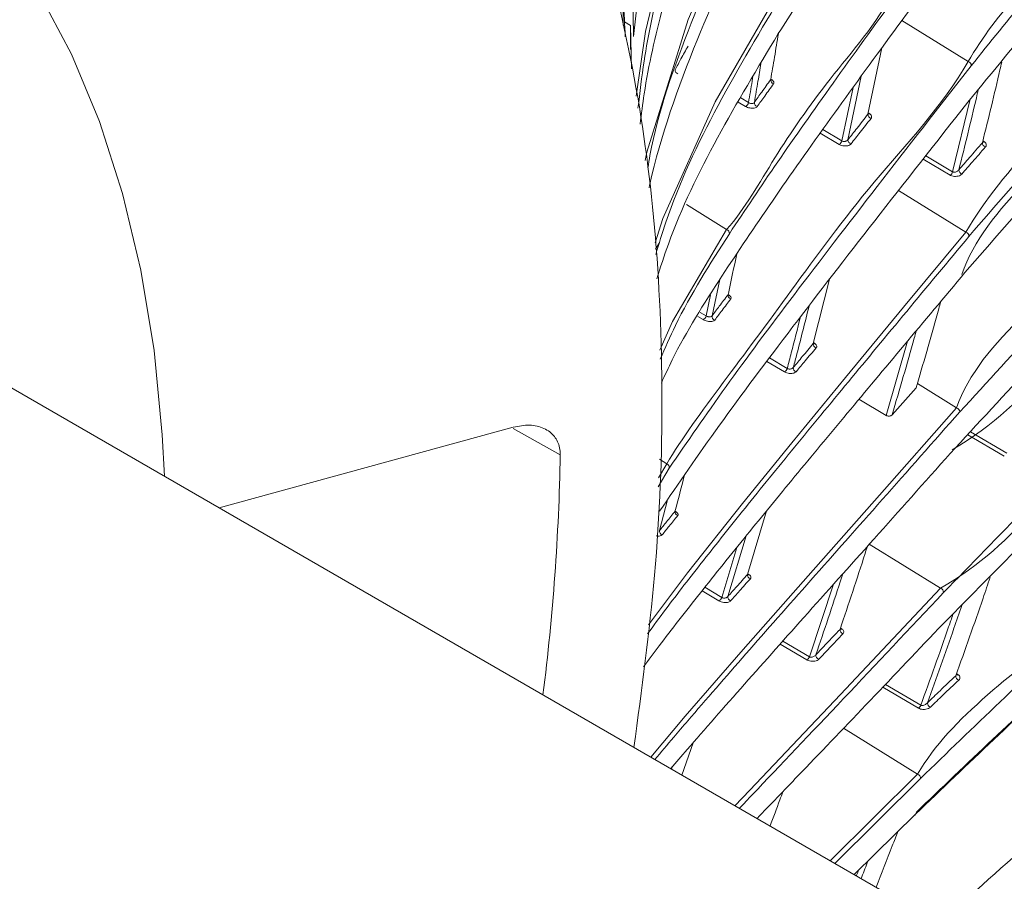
# Model space of a CAD drawing. Header units: millimetres. Extents: x 0 to 1118, y 0 to 864.
# Tile 231 of 256: x 288 to 302, y 651 to 663. Entities that reach past the tile are written whole.
import ezdxf

# ---------------------------------------------------------------- set-up
doc = ezdxf.new("R2010")
doc.units = ezdxf.units.MM

msp = doc.modelspace()

# ---------------------------------------------------------------- linework, layer by layer
at = {"color": 7, "linetype": 'Continuous', "lineweight": 15}
for p, q in [((296.7929, 662.951), (296.7716, 664.8135)), ((296.8941, 662.9446), (296.8145, 662.9953)), ((296.8974, 662.6131), (296.8941, 662.9446)), ((296.8941, 662.9446), (296.9106, 662.3443)), ((300.1769, 661.7185), (300.3678, 662.6341)), ((297.2911, 659.9421), (297.2905, 659.9385)), ((299.4202, 658.551), (299.6468, 659.4403)), ((307.9411, 646.624), (287.9297, 658.1764)), ((300.8424, 657.9392), (300.5097, 657.5651)), ((300.4277, 657.5581), (300.0515, 657.7806)), ((291.2136, 656.2806), (295.2762, 657.3961)), ((297.4313, 656.8298), (297.2783, 656.5708)), ((298.5133, 655.3626), (298.7762, 656.2396)), ((297.6057, 652.5905), (297.7595, 653.0359)), ((300.9039, 652.544), (299.7206, 651.3696)), ((299.9847, 651.2172), (300.834, 652.0505))]:
    msp.add_line(p, q, dxfattribs=at)
at = {"color": 9, "linetype": 'Continuous', "lineweight": 0}
for p, q in [((301.5604, 662.4452), (300.6437, 663.0119)), ((300.0846, 662.244), (299.9005, 661.3664)), ((298.8336, 662.2045), (298.8507, 662.1932)), ((299.8172, 661.351), (299.9721, 662.089)), ((298.4848, 661.8254), (298.3852, 661.8844)), ((298.4192, 661.9428), (298.5257, 661.8796)), ((301.3467, 660.9244), (301.5901, 661.9254)), ((300.1807, 661.7367), (300.2012, 661.723)), ((299.7801, 661.3005), (299.5167, 661.4561)), ((299.5528, 661.5072), (299.8172, 661.351)), ((301.7638, 661.3507), (301.7866, 661.3353)), ((301.3128, 660.877), (300.9378, 661.0978)), ((300.974, 661.1438), (301.3467, 660.9244)), ((301.5292, 660.0889), (300.5978, 660.6646)), ((297.6714, 660.4712), (298.224, 660.1247)), ((297.2407, 659.8558), (297.2905, 659.9385)), ((298.1293, 659.4363), (298.022, 658.9332)), ((297.9411, 658.9332), (298.0029, 659.2226)), ((298.244, 659.2296), (298.2444, 659.2293)), ((298.2458, 659.2283), (298.2598, 659.219)), ((297.8603, 658.9815), (297.9411, 658.9332)), ((297.8994, 658.8815), (297.8268, 658.9249)), ((300.4277, 657.5581), (300.724, 658.5852)), ((299.4236, 658.5642), (299.4428, 658.5513)), ((299.0232, 658.1588), (298.781, 658.3027)), ((298.8176, 658.3518), (299.061, 658.2071)), ((301.4013, 657.6642), (300.8598, 657.9989)), ((295.9251, 657.015), (295.2737, 657.3783)), ((302.0603, 656.9937), (301.5564, 657.2916)), ((301.5946, 657.3316), (302.093, 657.0369)), ((297.2941, 656.9518), (297.3964, 656.8874)), ((297.4061, 656.39), (297.2965, 655.9673)), ((297.514, 656.2334), (297.5266, 656.2251)), ((298.4933, 655.8943), (298.2412, 655.0571)), ((298.1561, 655.044), (298.3638, 655.733)), ((301.1785, 655.17), (300.1941, 655.7784)), ((298.5158, 655.3708), (298.5167, 655.3702)), ((298.5179, 655.3693), (298.534, 655.3585)), ((297.9225, 655.1838), (298.1561, 655.044)), ((299.3672, 654.2245), (299.7016, 655.2273)), ((298.1175, 654.9981), (297.885, 655.1371)), ((299.797, 654.6218), (299.8186, 654.6071)), ((299.3325, 654.1815), (298.9645, 654.4005)), ((299.0015, 654.4421), (299.3672, 654.2245)), ((301.4004, 653.9927), (301.4243, 653.9763)), ((300.4186, 653.8437), (300.9064, 653.5544)), ((300.8746, 653.5139), (300.3825, 653.8058)), ((300.8626, 652.6045), (299.8391, 653.237)), ((297.4766, 652.7086), (297.464, 652.6724)), ((298.6591, 652.0061), (298.652, 651.9865))]:
    msp.add_line(p, q, dxfattribs=at)
at = {"color": 9, "linetype": 'Continuous', "lineweight": 0, "flags": 128}
for points in [[(296.9759, 661.9693), (297.103, 662.8635), (297.4575, 664.3372), (297.9371, 665.7967), (298.9452, 668.1311), (300.2059, 670.422), (300.2059, 670.422), (300.2059, 670.422)], [(297.0997, 661.0774), (297.1194, 661.1934), (297.6915, 663.0269), (298.5551, 664.983), (299.6379, 666.8965), (299.6379, 666.8965), (299.6379, 666.8965)], [(298.2462, 659.2183), (298.2526, 659.2177), (298.2598, 659.219)]]:
    msp.add_lwpolyline(points, dxfattribs=at)
at = {"color": 7, "linetype": 'Continuous', "lineweight": 15, "flags": 128}
for points in [[(284.7613, 666.9142), (285.5544, 666.5404), (286.2982, 666.0794), (286.9894, 665.5332), (287.6249, 664.904), (288.2019, 664.1947), (288.7179, 663.4084), (289.1707, 662.5486), (289.5582, 661.6189), (289.8788, 660.6236), (290.131, 659.5668), (290.3139, 658.4534), (290.4264, 657.288), (290.4551, 656.7185)], [(297.237, 659.9415), (297.3423, 660.2775), (298.0646, 661.8905), (298.974, 663.4624), (298.974, 663.4624), (298.974, 663.4624)], [(297.1458, 654.6672), (297.6851, 655.3816), (298.4453, 656.343), (299.1235, 657.1791), (299.8655, 658.0817), (300.6686, 659.0516), (301.5292, 660.0889), (301.5292, 660.0889), (301.5292, 660.0889)], [(297.3015, 658.4617), (297.4778, 658.8539), (298.224, 660.1247), (298.224, 660.1247), (298.224, 660.1247)], [(297.1758, 652.8387), (297.6516, 653.4026), (298.4537, 654.326), (299.3492, 655.3432), (300.3338, 656.456), (301.4013, 657.6642), (301.4013, 657.6642), (301.4013, 657.6642)], [(297.2835, 656.6964), (297.3964, 656.8874), (297.3964, 656.8874), (297.3964, 656.8874)], [(298.3391, 652.1672), (298.5442, 652.384), (299.7953, 653.7028), (301.1785, 655.17), (301.1785, 655.17), (301.1785, 655.17)], [(299.6564, 651.4067), (300.8626, 652.6045), (300.8626, 652.6045), (300.8626, 652.6045)]]:
    msp.add_lwpolyline(points, dxfattribs=at)
at = {"color": 9, "linetype": 'Continuous', "lineweight": 0}
for centre, radius, start, end in [((301.546, 662.389), 0.0581, 0.12095, 75.59709), ((297.5626, 662.3281), 0.0516, 176.63256, 257.40892), ((298.8856, 662.1922), 0.0536, 175.45881, 255.55227), ((298.8411, 662.2169), 0.0256, 257.25042, 292.00503), ((298.4484, 661.8953), 0.0789, 297.49194, 348.53206), ((298.6596, 661.876), 0.0532, 174.93185, 255.36171), ((300.189, 661.7437), 0.0241, 239.04313, 300.61829), ((300.2332, 661.7162), 0.0564, 177.65634, 255.4437), ((299.7384, 661.3699), 0.081, 300.9907, 346.50017), ((299.9563, 661.3633), 0.0558, 176.88353, 255.37801), ((301.8172, 661.3242), 0.0597, 179.68007, 253.50356), ((301.7725, 661.3562), 0.0252, 239.78327, 303.80301), ((301.2668, 660.9457), 0.0827, 303.79025, 345.01858), ((301.4918, 660.9498), 0.0593, 179.52097, 253.93692), ((298.2101, 660.0749), 0.0517, 352.96275, 74.38216), ((301.5136, 660.0323), 0.0587, 359.24971, 74.62814), ((298.2958, 659.2193), 0.053, 172.63752, 254.45859), ((297.8661, 658.951), 0.0771, 295.57063, 346.65803), ((298.0742, 658.926), 0.0527, 172.14299, 254.23157), ((299.4755, 658.5458), 0.0555, 174.6448, 254.47212), ((299.4316, 658.5749), 0.0262, 253.62569, 295.48551), ((298.9846, 658.2281), 0.0793, 299.12273, 344.64265), ((299.2, 658.2156), 0.055, 173.88575, 254.3909), ((301.3845, 657.6072), 0.0594, 358.5367, 73.55137), ((297.3812, 656.8388), 0.051, 349.80618, 72.6155), ((297.5202, 656.2457), 0.0216, 237.33048, 287.30923), ((297.5638, 656.2269), 0.0525, 169.82855, 253.27531), ((297.3479, 655.9576), 0.0522, 169.34799, 253.03321), ((298.5675, 655.3546), 0.0548, 171.63149, 253.42639), ((298.5243, 655.3822), 0.0255, 256.71538, 292.37839), ((301.1602, 655.1126), 0.0602, 357.98522, 72.38104), ((298.0825, 655.0667), 0.0771, 297.04552, 342.86753), ((298.2949, 655.0486), 0.0543, 170.90214, 253.3215), ((299.8484, 654.5966), 0.0583, 175.29876, 252.54743), ((299.8061, 654.6278), 0.0243, 238.21612, 301.10576), ((299.2918, 654.25), 0.0796, 300.75003, 341.32896), ((299.5143, 654.2456), 0.0576, 174.28999, 252.59689), ((301.4524, 653.9609), 0.0625, 178.36271, 249.68623), ((301.4097, 654.0001), 0.0279, 249.38595, 301.48903), ((300.8297, 653.5819), 0.0815, 303.49469, 340.2983), ((301.0612, 653.5881), 0.062, 178.10949, 250.17401), ((300.8428, 652.5466), 0.0612, 357.59996, 71.08328)]:
    msp.add_arc(centre, radius, start, end, dxfattribs=at)
at = {"color": 7, "linetype": 'Continuous', "lineweight": 15}
for centre, radius, start, end in [((265.1944, 657.5583), 30.7355, 352.78554, 358.98705), ((300.8077, 652.0542), 0.0266, 279.68563, 351.92598)]:
    msp.add_arc(centre, radius, start, end, dxfattribs=at)
at = {"color": 9, "linetype": 'Continuous', "lineweight": 0}
for points, knots in [([(301.5604, 662.4452), (301.5604, 662.4452), (301.947, 663.1148), (303.1701, 664.3509), (304.8198, 666.2304), (306.6977, 668.0368), (308.5664, 669.6664), (310.4365, 671.1205), (312.2657, 672.4118), (313.5994, 673.2134), (314.2658, 673.614)], [0, 0, 0, 0, 0.0000007, 0.157668, 0.31533, 0.4715222, 0.627699, 0.7518002, 0.8759689, 1, 1, 1, 1]), ([(314.3, 673.5535), (314.3, 673.5535), (313.6206, 673.1613), (312.3081, 672.348), (310.4723, 671.0623), (308.6072, 669.6072), (306.7339, 667.9799), (304.8777, 666.1694), (303.1527, 664.308), (302.1203, 663.0287), (301.6041, 662.3891)], [0, 0, 0, 0, 0.0000006, 0.1240072, 0.2481511, 0.3722274, 0.5284147, 0.684617, 0.8423059, 1, 1, 1, 1]), ([(301.5292, 660.0889), (301.5292, 660.0889), (302.0439, 660.9804), (303.8092, 662.5885), (305.9169, 664.7671), (308.0442, 666.5798), (309.9815, 668.0779), (311.8459, 669.3626), (313.1118, 670.1176), (313.6271, 670.425)], [0, 0, 0, 0, 0.00000077, 0.22500088, 0.44997217, 0.59917775, 0.74846201, 0.89759233, 1, 1, 1, 1]), ([(300.2502, 670.3713), (299.8131, 669.6112), (298.9389, 668.0911), (297.9615, 665.8156), (297.3804, 663.9296), (297.094, 662.6086), (297.0246, 662.0194), (296.999, 661.8026)], [0, 0, 0, 0, 0.273494, 0.5469914, 0.7992863, 0.9261427, 1, 1, 1, 1]), ([(313.6613, 670.3645), (313.6613, 670.3645), (313.1379, 670.0624), (311.8874, 669.299), (310.0183, 668.019), (308.08, 666.5212), (305.9743, 664.7045), (303.7514, 662.5542), (302.2987, 660.8724), (301.5723, 660.0315)], [0, 0, 0, 0, 0.00000069, 0.10237147, 0.2514906, 0.40076392, 0.54995882, 0.77496492, 1, 1, 1, 1]), ([(301.4013, 657.6642), (301.4013, 657.6642), (301.7206, 658.5857), (303.8946, 660.114), (305.9356, 662.2516), (308.0905, 663.9703), (309.9704, 665.3565), (311.5797, 666.4096), (312.5692, 666.9911), (312.8463, 667.1539)], [0, 0, 0, 0, 0.0000007, 0.24289, 0.4857398, 0.6374944, 0.789326, 0.9410053, 1, 1, 1, 1]), ([(312.8804, 667.0934), (312.8804, 667.0934), (312.6011, 666.9322), (311.618, 666.3473), (310.008, 665.2966), (308.1221, 663.9118), (306.0085, 662.1855), (303.7271, 660.0978), (302.205, 658.4364), (301.4439, 657.6057)], [0, 0, 0, 0, 0.0000007, 0.0589731, 0.2106357, 0.362451, 0.5141891, 0.757075, 1, 1, 1, 1]), ([(299.68, 666.8439), (299.3026, 666.2097), (298.5478, 664.9413), (297.7387, 663.0356), (297.257, 661.7124), (297.1448, 661.0345), (297.1353, 660.9768)], [0, 0, 0, 0, 0.3331184, 0.6662378, 0.9715738, 1, 1, 1, 1]), ([(301.1785, 655.17), (301.1785, 655.17), (302.2792, 655.8055), (303.3039, 657.5922), (305.6364, 659.3882), (307.4546, 660.8486), (308.8923, 661.8846), (310.3665, 662.8751), (311.3993, 663.4893), (311.9157, 663.7964)], [0, 0, 0, 0, 0.0000008, 0.2529785, 0.5059848, 0.6325401, 0.759089, 0.87955, 1, 1, 1, 1]), ([(311.9498, 663.7359), (311.9498, 663.7359), (311.4262, 663.4336), (310.406, 662.8123), (308.9273, 661.8253), (307.4968, 660.7867), (305.6557, 659.3371), (303.5059, 657.4618), (301.9822, 655.8942), (301.2204, 655.1105)], [0, 0, 0, 0, 0.0000012, 0.1204207, 0.2408512, 0.3673947, 0.4939451, 0.7469754, 1, 1, 1, 1]), ([(297.5112, 662.3312), (297.5384, 662.382), (297.5973, 662.4918), (297.6582, 662.6012), (297.6909, 662.66)], [0, 0, 0, 0, 0.4623416, 1, 1, 1, 1]), ([(297.3964, 656.8874), (297.3964, 656.8874), (297.5992, 657.2386), (298.1582, 657.9853), (299.1151, 659.2738), (300.1897, 660.7606), (301.2093, 661.8371), (301.5604, 662.4452), (301.5604, 662.4452)], [0, 0, 0, 0, 0.0000011, 0.2457199, 0.4914211, 0.7457088, 0.9999987, 1, 1, 1, 1]), ([(301.6041, 662.3891), (301.1601, 661.8208), (300.2722, 660.6843), (299.1503, 659.2241), (298.1781, 657.9211), (297.6808, 657.1943), (297.4313, 656.8298)], [0, 0, 0, 0, 0.2543167, 0.5086132, 0.7535309, 1, 1, 1, 1]), ([(298.6966, 662.4188), (298.6837, 662.3372), (298.6553, 662.1584), (298.6237, 661.9785), (298.6066, 661.8807)], [0, 0, 0, 0, 0.4564142, 1, 1, 1, 1]), ([(298.5257, 661.8796), (298.5432, 661.9784), (298.5638, 662.0946), (298.5823, 662.2101), (298.5851, 662.2275)], [0, 0, 0, 0, 0.84937308, 1, 1, 1, 1]), ([(298.6066, 661.8807), (298.6408, 661.9288), (298.715, 662.033), (298.7912, 662.1392), (298.8322, 662.1964)], [0, 0, 0, 0, 0.4620127, 1, 1, 1, 1]), ([(298.8722, 662.1403), (298.8312, 662.0831), (298.7548, 661.9768), (298.6805, 661.8726), (298.6461, 661.8245)], [0, 0, 0, 0, 0.53798359, 1, 1, 1, 1]), ([(298.8722, 662.1403), (298.8728, 662.1412), (298.8768, 662.1471), (298.8788, 662.1593), (298.8711, 662.1772), (298.8575, 662.1878), (298.8507, 662.1932)], [0, 0, 0, 0, 0.0585366, 0.3729512, 0.6865022, 1, 1, 1, 1]), ([(301.699, 662.0539), (301.6908, 662.0179), (301.6072, 661.6511), (301.5153, 661.2826), (301.4325, 660.9503)], [0, 0, 0, 0, 0.0980148, 1, 1, 1, 1]), ([(298.6066, 661.8807), (298.6043, 661.8781), (298.5997, 661.873), (298.5869, 661.8683), (298.5714, 661.8665), (298.5546, 661.8681), (298.5384, 661.8725), (298.5299, 661.8773), (298.5257, 661.8796)], [0, 0, 0, 0, 0.1691341, 0.3379073, 0.5060255, 0.6736242, 0.8410161, 1, 1, 1, 1]), ([(298.4848, 661.8254), (298.4932, 661.821), (298.5104, 661.8122), (298.5429, 661.8038), (298.5765, 661.8004), (298.6074, 661.8031), (298.6327, 661.811), (298.6416, 661.82), (298.6461, 661.8245)], [0, 0, 0, 0, 0.1588878, 0.3265151, 0.4944282, 0.6627514, 0.8313913, 1, 1, 1, 1]), ([(299.9005, 661.3664), (299.9421, 661.4195), (300.0334, 661.5358), (300.1264, 661.6542), (300.1769, 661.7185)], [0, 0, 0, 0, 0.4563254, 1, 1, 1, 1]), ([(300.2191, 661.6617), (300.2207, 661.6641), (300.2264, 661.6722), (300.2286, 661.6875), (300.2213, 661.7067), (300.2079, 661.7175), (300.2012, 661.723)], [0, 0, 0, 0, 0.12591155, 0.42032266, 0.71009216, 1, 1, 1, 1]), ([(300.2191, 661.6617), (300.1684, 661.5973), (300.0752, 661.4788), (299.9839, 661.3624), (299.9422, 661.3093)], [0, 0, 0, 0, 0.5436738, 1, 1, 1, 1]), ([(299.7801, 661.3005), (299.786, 661.2974), (299.8005, 661.2898), (299.8297, 661.2821), (299.8644, 661.2793), (299.8975, 661.2834), (299.9257, 661.2934), (299.9367, 661.304), (299.9422, 661.3093)], [0, 0, 0, 0, 0.1170487, 0.2885866, 0.463738, 0.6419247, 0.8209758, 1, 1, 1, 1]), ([(299.9005, 661.3664), (299.8975, 661.3627), (299.8916, 661.3553), (299.877, 661.3472), (299.8599, 661.3426), (299.8422, 661.3422), (299.8273, 661.3454), (299.8201, 661.3494), (299.8172, 661.351)], [0, 0, 0, 0, 0.1839019, 0.3668806, 0.5462121, 0.7192384, 0.8863182, 1, 1, 1, 1]), ([(301.4325, 660.9503), (301.4812, 661.0068), (301.5888, 661.1317), (301.6978, 661.2563), (301.7575, 661.3245)], [0, 0, 0, 0, 0.4521998, 1, 1, 1, 1]), ([(301.8003, 661.267), (301.8033, 661.2711), (301.8109, 661.2813), (301.8133, 661.2992), (301.8063, 661.319), (301.7931, 661.3298), (301.7866, 661.3353)], [0, 0, 0, 0, 0.1906747, 0.4653264, 0.7325347, 1, 1, 1, 1]), ([(301.8003, 661.267), (301.7406, 661.1987), (301.6316, 661.0742), (301.524, 660.9493), (301.4754, 660.8928)], [0, 0, 0, 0, 0.5478008, 1, 1, 1, 1]), ([(301.3128, 660.877), (301.316, 660.8752), (301.3276, 660.8689), (301.3528, 660.8613), (301.3884, 660.8583), (301.4241, 660.863), (301.4556, 660.8746), (301.4688, 660.8867), (301.4754, 660.8928)], [0, 0, 0, 0, 0.0665366, 0.2406552, 0.4239129, 0.6146981, 0.8073495, 1, 1, 1, 1]), ([(301.4325, 660.9503), (301.4288, 660.9455), (301.4214, 660.9361), (301.4046, 660.9253), (301.3859, 660.9187), (301.3672, 660.9173), (301.3541, 660.9202), (301.3483, 660.9235), (301.3467, 660.9244)], [0, 0, 0, 0, 0.2029628, 0.4042603, 0.5974445, 0.7751061, 0.9381798, 1, 1, 1, 1]), ([(300.8626, 652.6045), (300.8626, 652.6045), (301.313, 653.3845), (303.1798, 654.6899), (305.4452, 656.7649), (307.6518, 658.346), (309.4526, 659.534), (310.3676, 660.0757), (310.825, 660.3465)], [0, 0, 0, 0, 0.000001, 0.2550831, 0.5101914, 0.7653421, 0.8826747, 1, 1, 1, 1]), ([(310.8592, 660.286), (310.8592, 660.286), (310.3964, 660.0188), (309.4915, 659.4715), (307.6832, 658.2876), (305.5201, 656.6946), (303.0902, 654.6637), (301.6326, 653.2506), (300.9039, 652.544)], [0, 0, 0, 0, 0.0000009, 0.1172982, 0.2346026, 0.4897414, 0.7448714, 1, 1, 1, 1]), ([(298.022, 658.9332), (298.0554, 658.9777), (298.1281, 659.0742), (298.2029, 659.1729), (298.2432, 659.2261)], [0, 0, 0, 0, 0.46030355, 1, 1, 1, 1]), ([(298.2816, 659.1683), (298.2412, 659.115), (298.1662, 659.0163), (298.0934, 658.9198), (298.0599, 658.8753)], [0, 0, 0, 0, 0.5396984, 1, 1, 1, 1]), ([(298.2816, 659.1683), (298.2822, 659.1691), (298.286, 659.1745), (298.288, 659.186), (298.2802, 659.2032), (298.2666, 659.2138), (298.2598, 659.219)], [0, 0, 0, 0, 0.056754, 0.3720992, 0.6860796, 1, 1, 1, 1]), ([(299.3638, 659.074), (299.308, 658.8529), (299.2364, 658.5689), (299.1618, 658.2844), (299.1453, 658.2214)], [0, 0, 0, 0, 0.7785654, 1, 1, 1, 1]), ([(297.8994, 658.8815), (297.9078, 658.8771), (297.925, 658.8681), (297.9573, 658.8591), (297.9908, 658.8548), (298.0215, 658.8562), (298.0467, 658.8629), (298.0555, 658.8712), (298.0599, 658.8753)], [0, 0, 0, 0, 0.1589468, 0.3260817, 0.4938273, 0.6622657, 0.8311505, 1, 1, 1, 1]), ([(298.022, 658.9332), (298.0197, 658.9307), (298.0151, 658.9257), (298.0023, 658.9212), (297.9868, 658.9197), (297.97, 658.9214), (297.9538, 658.926), (297.9453, 658.9309), (297.9411, 658.9332)], [0, 0, 0, 0, 0.16993371, 0.33932517, 0.50769191, 0.67485759, 0.84138989, 1, 1, 1, 1]), ([(299.061, 658.2071), (299.0798, 658.2783), (299.1422, 658.5158), (299.202, 658.7528), (299.2439, 658.9188)], [0, 0, 0, 0, 0.29999165, 1, 1, 1, 1]), ([(300.8434, 658.7277), (300.8339, 658.693), (300.7282, 658.3061), (300.6138, 657.9182), (300.5097, 657.5651)], [0, 0, 0, 0, 0.0897974, 1, 1, 1, 1]), ([(299.1453, 658.2214), (299.1865, 658.2709), (299.2772, 658.3796), (299.3697, 658.4905), (299.4202, 658.551)], [0, 0, 0, 0, 0.4545965, 1, 1, 1, 1]), ([(299.4606, 658.4923), (299.41, 658.4318), (299.3173, 658.3209), (299.2265, 658.2121), (299.1852, 658.1626)], [0, 0, 0, 0, 0.5454088, 1, 1, 1, 1]), ([(299.4606, 658.4923), (299.4623, 658.4946), (299.4678, 658.5022), (299.4701, 658.5167), (299.4628, 658.5352), (299.4495, 658.5459), (299.4428, 658.5513)], [0, 0, 0, 0, 0.1264289, 0.4211549, 0.7105478, 1, 1, 1, 1]), ([(299.0232, 658.1588), (299.029, 658.1557), (299.0434, 658.148), (299.0725, 658.1398), (299.1072, 658.1361), (299.1404, 658.139), (299.1688, 658.1478), (299.1797, 658.1577), (299.1852, 658.1626)], [0, 0, 0, 0, 0.11516139, 0.28609408, 0.46139917, 0.64031353, 0.82016044, 1, 1, 1, 1]), ([(299.1453, 658.2214), (299.1422, 658.2178), (299.1362, 658.2105), (299.1212, 658.2027), (299.1039, 658.1983), (299.086, 658.1981), (299.0711, 658.2015), (299.0639, 658.2055), (299.061, 658.2071)], [0, 0, 0, 0, 0.1855379, 0.3700986, 0.5505561, 0.7233444, 0.8888969, 1, 1, 1, 1]), ([(297.2965, 655.9673), (297.329, 656.0079), (297.3997, 656.0964), (297.4726, 656.1871), (297.5121, 656.2361)], [0, 0, 0, 0, 0.45858932, 1, 1, 1, 1]), ([(297.5487, 656.1765), (297.5091, 656.1275), (297.436, 656.0368), (297.3651, 655.9483), (297.3326, 655.9077)], [0, 0, 0, 0, 0.54140923, 1, 1, 1, 1]), ([(297.5487, 656.1765), (297.5492, 656.1773), (297.5529, 656.1822), (297.5548, 656.193), (297.547, 656.2094), (297.5334, 656.2198), (297.5266, 656.2251)], [0, 0, 0, 0, 0.0546633, 0.371052, 0.6855737, 1, 1, 1, 1]), ([(297.2502, 655.8939), (297.2548, 655.8931), (297.2704, 655.8903), (297.2947, 655.8913), (297.3197, 655.8964), (297.3283, 655.9039), (297.3326, 655.9077)], [0, 0, 0, 0, 0.1200193, 0.4127814, 0.7064067, 1, 1, 1, 1]), ([(298.2412, 655.0571), (298.2818, 655.1028), (298.3715, 655.2035), (298.4632, 655.3063), (298.5133, 655.3626)], [0, 0, 0, 0, 0.45292952, 1, 1, 1, 1]), ([(298.5519, 655.3022), (298.5535, 655.3043), (298.559, 655.3113), (298.5612, 655.3249), (298.5539, 655.3427), (298.5406, 655.3533), (298.534, 655.3585)], [0, 0, 0, 0, 0.126417, 0.4216754, 0.7107982, 1, 1, 1, 1]), ([(299.8276, 655.3683), (299.8163, 655.3327), (299.6978, 654.9605), (299.5713, 654.5881), (299.457, 654.2513)], [0, 0, 0, 0, 0.0956572, 1, 1, 1, 1]), ([(298.5519, 655.3022), (298.5016, 655.2459), (298.4098, 655.1429), (298.32, 655.0422), (298.2793, 654.9965)], [0, 0, 0, 0, 0.54707194, 1, 1, 1, 1]), ([(298.2412, 655.0571), (298.2381, 655.0536), (298.2319, 655.0465), (298.2167, 655.0389), (298.1992, 655.0348), (298.1811, 655.0349), (298.1661, 655.0384), (298.159, 655.0424), (298.1561, 655.044)], [0, 0, 0, 0, 0.1870139, 0.3730953, 0.5545761, 0.7272031, 0.8912324, 1, 1, 1, 1]), ([(298.1175, 654.9981), (298.1233, 654.995), (298.1376, 654.9873), (298.1666, 654.9784), (298.2014, 654.9738), (298.2346, 654.9754), (298.263, 654.9829), (298.2738, 654.992), (298.2793, 654.9965)], [0, 0, 0, 0, 0.11355167, 0.2838408, 0.45927006, 0.638888, 0.81946049, 1, 1, 1, 1]), ([(301.4714, 654.9304), (301.4359, 654.8262), (301.2838, 654.3794), (301.1228, 653.9327), (300.9992, 653.5902)], [0, 0, 0, 0, 0.233132, 1, 1, 1, 1]), ([(300.9064, 653.5544), (301.0368, 653.9152), (301.1884, 654.3341), (301.3313, 654.7531), (301.3511, 654.8112)], [0, 0, 0, 0, 0.8611614, 1, 1, 1, 1]), ([(299.457, 654.2513), (299.5062, 654.3029), (299.6163, 654.4185), (299.7283, 654.5362), (299.7903, 654.6014)], [0, 0, 0, 0, 0.4468097, 1, 1, 1, 1]), ([(299.8309, 654.541), (299.7688, 654.4758), (299.6566, 654.3579), (299.5464, 654.2423), (299.4971, 654.1906)], [0, 0, 0, 0, 0.55319606, 1, 1, 1, 1]), ([(299.8309, 654.541), (299.8343, 654.5452), (299.8421, 654.555), (299.8445, 654.5723), (299.8378, 654.5912), (299.825, 654.6018), (299.8186, 654.6071)], [0, 0, 0, 0, 0.2061838, 0.477987, 0.7388037, 1, 1, 1, 1]), ([(299.457, 654.2513), (299.4529, 654.2464), (299.4446, 654.2366), (299.4265, 654.2255), (299.4065, 654.2188), (299.3881, 654.2175), (299.3768, 654.22), (299.3706, 654.2225), (299.3685, 654.2237), (299.3672, 654.2245)], [0, 0, 0, 0, 0.21057178, 0.4192257, 0.61723247, 0.79367521, 0.92113599, 0.95052024, 1, 1, 1, 1]), ([(299.3325, 654.1815), (299.3351, 654.1801), (299.3461, 654.1739), (299.3706, 654.1656), (299.4069, 654.161), (299.4437, 654.1639), (299.4765, 654.1738), (299.4902, 654.185), (299.4971, 654.1906)], [0, 0, 0, 0, 0.0547328, 0.2258236, 0.4099879, 0.6049798, 0.8025062, 1, 1, 1, 1]), ([(300.9992, 653.5902), (301.0568, 653.6455), (301.1862, 653.7699), (301.3171, 653.8938), (301.3899, 653.9627)], [0, 0, 0, 0, 0.4442274, 1, 1, 1, 1]), ([(301.4307, 653.9023), (301.4365, 653.9092), (301.4469, 653.9215), (301.4492, 653.9418), (301.443, 653.9605), (301.4305, 653.971), (301.4243, 653.9763)], [0, 0, 0, 0, 0.2963558, 0.5257574, 0.7626192, 1, 1, 1, 1]), ([(301.4307, 653.9023), (301.3579, 653.8334), (301.2271, 653.7095), (301.0977, 653.5851), (301.0402, 653.5298)], [0, 0, 0, 0, 0.5557693, 1, 1, 1, 1]), ([(300.9992, 653.5902), (300.994, 653.5841), (300.9837, 653.572), (300.9626, 653.5583), (300.9423, 653.5507), (300.9279, 653.5492), (300.9177, 653.5499), (300.9112, 653.5517), (300.9073, 653.5539), (300.9064, 653.5544)], [0, 0, 0, 0, 0.2366008, 0.4692238, 0.6814645, 0.8075808, 0.8576832, 0.9673273, 1, 1, 1, 1]), ([(300.8746, 653.5139), (300.883, 653.5099), (300.9011, 653.5011), (300.9381, 653.4959), (300.9778, 653.4989), (301.0151, 653.5103), (301.0318, 653.5233), (301.0402, 653.5298)], [0, 0, 0, 0, 0.1637781, 0.3542274, 0.5651751, 0.7826457, 1, 1, 1, 1]), ([(300.1778, 651.4066), (300.1496, 651.3326), (300.1185, 651.2505), (300.0858, 651.1686), (300.0827, 651.1606)], [0, 0, 0, 0, 0.9028805, 1, 1, 1, 1]), ([(300.017, 651.1985), (300.0181, 651.2013), (300.0289, 651.2283), (300.0392, 651.2554), (300.0484, 651.2798)], [0, 0, 0, 0, 0.1027906, 1, 1, 1, 1])]:
    msp.add_open_spline(points, degree=3, knots=knots, dxfattribs=at)
at = {"color": 7, "linetype": 'Continuous', "lineweight": 15}
for points, knots in [([(276.3785, 670.2071), (277.0293, 670.5554), (278.3595, 671.2672), (280.3483, 672.0483), (282.3264, 672.6143), (284.261, 672.9282), (286.1326, 672.9867), (287.921, 672.7812), (289.5958, 672.3137), (291.1408, 671.5886), (292.5411, 670.6129), (293.7832, 669.396), (294.8551, 667.9496), (295.7466, 666.2876), (296.4491, 664.4261), (296.9555, 662.3828), (297.2624, 660.178), (297.3611, 657.8309), (297.2743, 655.4279), (297.0509, 653.7717), (296.9432, 652.973)], [0, 0, 0, 0, 0.05267363, 0.10764442, 0.1626152, 0.21758599, 0.27374765, 0.32990931, 0.38607097, 0.44223263, 0.4983943, 0.55455594, 0.6107176, 0.66687924, 0.7230409, 0.77920257, 0.83536422, 0.89152588, 0.94768754, 1, 1, 1, 1]), ([(301.5546, 661.8836), (302.2508, 662.7311), (303.6454, 664.429), (305.6583, 666.4716), (307.395, 668.0608), (308.7721, 669.2253), (310.2313, 670.3592), (311.9951, 671.6244), (313.37, 672.459), (314.1815, 672.9515)], [0, 0, 0, 0, 0.2112228, 0.4231847, 0.5288153, 0.6344421, 0.7407064, 0.8469626, 1, 1, 1, 1]), ([(296.9385, 662.7929), (296.9851, 663.227), (297.0785, 664.0962), (297.432, 665.8287), (298.0571, 667.9077), (299.0376, 670.3193), (299.8456, 671.8531), (300.2502, 672.6212)], [0, 0, 0, 0, 0.1303419, 0.2609552, 0.5217961, 0.7605234, 1, 1, 1, 1]), ([(297.0295, 661.5832), (297.0467, 661.7219), (297.114, 662.2643), (297.4238, 663.6028), (298.0404, 665.5178), (299.023, 667.7283), (299.8305, 669.1272), (300.2348, 669.8278)], [0, 0, 0, 0, 0.0490803, 0.1918987, 0.4771147, 0.7381476, 1, 1, 1, 1]), ([(313.4801, 669.7249), (313.0006, 669.4397), (311.963, 668.8224), (310.4709, 667.8177), (308.9778, 666.725), (307.5678, 665.5933), (305.7413, 664.0435), (303.866, 661.9877), (301.7924, 660.4294), (301.4725, 659.5062), (301.4725, 659.5062)], [0, 0, 0, 0, 0.096139, 0.2080399, 0.3199503, 0.4326634, 0.5453813, 0.7722566, 0.9999994, 1, 1, 1, 1]), ([(301.5156, 659.5303), (302.2458, 660.3682), (303.7088, 662.047), (305.7999, 664.056), (307.5935, 665.6088), (309.0041, 666.7366), (310.4969, 667.8322), (311.9949, 668.8415), (313.0353, 669.4609), (313.5142, 669.7461)], [0, 0, 0, 0, 0.22694093, 0.45468847, 0.56663217, 0.67857185, 0.79123839, 0.90389545, 1, 1, 1, 1]), ([(298.938, 662.833), (299.113, 663.1029), (299.4629, 663.6428), (300.2344, 664.7911), (300.8996, 665.7508), (301.3398, 666.3858)], [0, 0, 0, 0, 0.2527984, 0.5056044, 1, 1, 1, 1]), ([(312.6695, 666.4367), (312.4354, 666.2994), (311.6725, 665.8521), (310.4377, 665.0631), (308.9927, 664.0551), (307.6098, 663.0144), (305.8218, 661.5219), (303.4603, 659.6519), (302.4921, 657.7508), (301.3387, 657.085), (301.3387, 657.085)], [0, 0, 0, 0, 0.0504647, 0.1643919, 0.2783285, 0.3930558, 0.5077878, 0.7534043, 0.9999992, 1, 1, 1, 1]), ([(301.3812, 657.1079), (302.1468, 657.9353), (303.6809, 659.593), (305.8788, 661.5877), (307.787, 663.1438), (309.3256, 664.2923), (310.9486, 665.4072), (312.1187, 666.1076), (312.7037, 666.4578)], [0, 0, 0, 0, 0.2456966, 0.4922898, 0.6187132, 0.7451292, 0.8725727, 1, 1, 1, 1]), ([(297.1518, 660.7017), (297.1553, 660.718), (297.3053, 661.4083), (297.7704, 662.6914), (298.5945, 664.5383), (299.2873, 665.7011), (299.6341, 666.2833)], [0, 0, 0, 0, 0.0084627, 0.3587717, 0.6789455, 1, 1, 1, 1]), ([(298.224, 660.1247), (298.224, 660.1247), (298.4831, 660.4239), (298.8594, 661.1039), (299.6183, 662.2061), (300.6383, 663.3507), (300.8862, 664.3834), (301.4934, 664.7339), (301.4934, 664.7339)], [0, 0, 0, 0, 0.0000017, 0.2472038, 0.4943983, 0.7472, 0.9999985, 1, 1, 1, 1]), ([(301.5376, 664.6791), (301.2092, 664.2323), (300.5524, 663.3388), (299.6881, 662.1424), (298.9095, 661.0401), (298.4777, 660.3928), (298.2614, 660.0686)], [0, 0, 0, 0, 0.2528206, 0.5056294, 0.7523332, 1, 1, 1, 1]), ([(296.8212, 664.2399), (296.8079, 663.9188), (296.7878, 663.4337), (296.8147, 662.9516), (296.8237, 662.7886)], [0, 0, 0, 0, 0.6619676, 1, 1, 1, 1]), ([(298.1562, 659.4817), (298.3817, 659.8202), (298.8327, 660.4973), (299.6368, 661.6314), (300.5154, 662.8415), (301.1691, 663.7256), (301.4967, 664.1686)], [0, 0, 0, 0, 0.2539409, 0.5078958, 0.7534218, 1, 1, 1, 1]), ([(299.0138, 663.408), (298.701, 662.8868), (298.0754, 661.8443), (297.4997, 660.6296), (297.2887, 659.9299), (297.244, 659.7816)], [0, 0, 0, 0, 0.4407469, 0.8814896, 1, 1, 1, 1]), ([(296.924, 663.3172), (296.9269, 663.2303), (296.9327, 663.0563), (296.9365, 662.8808), (296.9385, 662.7929)], [0, 0, 0, 0, 0.4989392, 1, 1, 1, 1]), ([(301.1533, 654.6153), (301.9069, 655.3828), (303.4143, 656.9179), (305.5345, 658.755), (307.3469, 660.1761), (308.758, 661.196), (310.2126, 662.1714), (311.2319, 662.7785), (311.7415, 663.0821)], [0, 0, 0, 0, 0.2526178, 0.5052404, 0.6315846, 0.7579226, 0.8789667, 1, 1, 1, 1]), ([(297.2587, 659.4435), (297.3099, 659.6047), (297.5206, 660.2686), (298.0769, 661.4016), (298.6507, 662.3555), (298.938, 662.833)], [0, 0, 0, 0, 0.13797626, 0.56847627, 1, 1, 1, 1]), ([(298.8322, 662.1964), (298.8504, 662.3003), (298.8876, 662.5133), (298.9211, 662.725), (298.9383, 662.8335)], [0, 0, 0, 0, 0.4878735, 1, 1, 1, 1]), ([(301.7575, 661.3245), (301.8406, 661.6606), (301.9323, 662.0321), (302.0159, 662.4019), (302.0239, 662.4371)], [0, 0, 0, 0, 0.9047678, 1, 1, 1, 1]), ([(298.834, 662.2028), (298.8339, 662.2012), (298.8338, 662.1989), (298.8325, 662.1969), (298.8322, 662.1964)], [0, 0, 0, 0, 0.7327332, 1, 1, 1, 1]), ([(298.8363, 662.1894), (298.8363, 662.1893), (298.8363, 662.1892), (298.8335, 662.1958), (298.8349, 662.2008), (298.8355, 662.2025)], [0, 0, 0, 0, 0.25169073, 0.73153456, 1, 1, 1, 1]), ([(297.2974, 656.2339), (297.5604, 656.6188), (298.0864, 657.3886), (299.0999, 658.7386), (300.2413, 660.2147), (301.1158, 661.326), (301.5546, 661.8836)], [0, 0, 0, 0, 0.2554198, 0.5108642, 0.7545594, 1, 1, 1, 1]), ([(300.1804, 661.7285), (300.1803, 661.7268), (300.1799, 661.7234), (300.1779, 661.7202), (300.1769, 661.7185)], [0, 0, 0, 0, 0.4844505, 1, 1, 1, 1]), ([(300.1821, 661.7185), (300.182, 661.7186), (300.1817, 661.7188), (300.1802, 661.7261), (300.1811, 661.7281), (300.1812, 661.7283)], [0, 0, 0, 0, 0.3190507, 0.9127792, 1, 1, 1, 1]), ([(301.7632, 661.3384), (301.763, 661.3369), (301.7624, 661.3321), (301.7595, 661.3276), (301.7575, 661.3245)], [0, 0, 0, 0, 0.3149803, 1, 1, 1, 1]), ([(301.7647, 661.3302), (301.7644, 661.3307), (301.7637, 661.3318), (301.764, 661.3358), (301.7642, 661.3382)], [0, 0, 0, 0, 0.40486191, 1, 1, 1, 1]), ([(298.2614, 660.0686), (297.9934, 659.6501), (297.6303, 659.0833), (297.3742, 658.4901), (297.3071, 658.3348)], [0, 0, 0, 0, 0.7382078, 1, 1, 1, 1]), ([(301.5723, 660.0315), (301.2814, 659.6813), (300.6987, 658.9799), (299.897, 658.0135), (299.152, 657.1091), (298.4846, 656.2887), (297.8951, 655.5477), (297.4451, 654.969), (297.2136, 654.6535), (297.1307, 654.5405)], [0, 0, 0, 0, 0.1557848, 0.3120572, 0.4678342, 0.6240619, 0.7710205, 0.9179815, 1, 1, 1, 1]), ([(298.2432, 659.2261), (298.2446, 659.2322), (298.2862, 659.4203), (298.3254, 659.6077), (298.3633, 659.789)], [0, 0, 0, 0, 0.0325451, 1, 1, 1, 1]), ([(297.0763, 654.0858), (297.1463, 654.1807), (297.3789, 654.4962), (297.8523, 655.0991), (298.4781, 655.8787), (299.1585, 656.7076), (299.8841, 657.5813), (300.6651, 658.5151), (301.2321, 659.1919), (301.5156, 659.5303)], [0, 0, 0, 0, 0.06928245, 0.23034661, 0.39184112, 0.54306565, 0.69428746, 0.84714491, 1, 1, 1, 1]), ([(300.834, 652.0505), (301.5516, 652.7388), (302.9867, 654.1153), (305.3765, 656.0922), (307.8827, 657.9489), (309.7289, 659.0723), (310.6171, 659.6127)], [0, 0, 0, 0, 0.2546464, 0.509293, 0.7639464, 1, 1, 1, 1]), ([(310.5829, 659.5916), (309.6939, 659.0512), (307.846, 657.928), (305.338, 656.0712), (302.9637, 654.109), (301.5433, 652.7476), (300.841, 652.0745)], [0, 0, 0, 0, 0.2374351, 0.4935312, 0.7495871, 1, 1, 1, 1]), ([(297.3216, 658.0027), (297.3705, 658.1105), (297.5997, 658.6157), (297.9112, 659.1005), (298.1562, 659.4817)], [0, 0, 0, 0, 0.2134131, 1, 1, 1, 1]), ([(298.245, 659.2319), (298.2449, 659.2305), (298.2447, 659.2284), (298.2436, 659.2266), (298.2432, 659.2261)], [0, 0, 0, 0, 0.71806626, 1, 1, 1, 1]), ([(298.2472, 659.2155), (298.2473, 659.2155), (298.2474, 659.2153), (298.2442, 659.2223), (298.2456, 659.2287), (298.2463, 659.2317)], [0, 0, 0, 0, 0.21869603, 0.64150159, 1, 1, 1, 1]), ([(300.8424, 657.9392), (300.8468, 657.9543), (300.9535, 658.3188), (301.0693, 658.7166), (301.1726, 659.0982), (301.1816, 659.1314)], [0, 0, 0, 0, 0.0380782, 0.9162073, 1, 1, 1, 1]), ([(299.4237, 658.5598), (299.4235, 658.5585), (299.4231, 658.5554), (299.4213, 658.5526), (299.4202, 658.551)], [0, 0, 0, 0, 0.4238008, 1, 1, 1, 1]), ([(299.4254, 658.5475), (299.4253, 658.5475), (299.4251, 658.5476), (299.4229, 658.5553), (299.4245, 658.5585), (299.4249, 658.5595)], [0, 0, 0, 0, 0.2753227, 0.7716108, 1, 1, 1, 1]), ([(301.4439, 657.6057), (301.0817, 657.1959), (300.3574, 656.3763), (299.3748, 655.2685), (298.4744, 654.2484), (297.8714, 653.5553), (297.459, 653.0763), (297.3171, 652.9065), (297.233, 652.8057)], [0, 0, 0, 0, 0.215295, 0.4305969, 0.6458321, 0.8610756, 0.9175749, 1, 1, 1, 1]), ([(300.5097, 657.5651), (300.5063, 657.5621), (300.4995, 657.5561), (300.4833, 657.5505), (300.465, 657.5484), (300.447, 657.5502), (300.4347, 657.5542), (300.4291, 657.5573), (300.4277, 657.5581)], [0, 0, 0, 0, 0.19620366, 0.39243265, 0.58633667, 0.7703116, 0.94249751, 1, 1, 1, 1]), ([(295.2762, 657.3961), (295.3523, 657.4104), (295.5045, 657.439), (295.7062, 657.3905), (295.852, 657.2795), (295.9189, 657.1422), (295.9235, 657.0477), (295.9251, 657.015)], [0, 0, 0, 0, 0.2291042, 0.4584438, 0.6803648, 0.8891578, 1, 1, 1, 1]), ([(297.4516, 652.6795), (297.5259, 652.7663), (297.8307, 653.1223), (298.4602, 653.8344), (299.3399, 654.8238), (300.3096, 655.907), (301.024, 656.7076), (301.3812, 657.1079)], [0, 0, 0, 0, 0.0740757, 0.3037309, 0.5333788, 0.7666928, 1, 1, 1, 1]), ([(297.5121, 656.2361), (297.5128, 656.2389), (297.5563, 656.4016), (297.5977, 656.564), (297.6385, 656.7237)], [0, 0, 0, 0, 0.0168425, 1, 1, 1, 1]), ([(301.1641, 650.5363), (301.6147, 650.9463), (302.7336, 651.9645), (304.6932, 653.524), (307.025, 655.2194), (308.7507, 656.2638), (309.6153, 656.787)], [0, 0, 0, 0, 0.1833175, 0.4552417, 0.7270912, 1, 1, 1, 1]), ([(297.5137, 656.2412), (297.5136, 656.2399), (297.5134, 656.2381), (297.5124, 656.2366), (297.5121, 656.2361)], [0, 0, 0, 0, 0.6951481, 1, 1, 1, 1]), ([(297.516, 656.2216), (297.5161, 656.2215), (297.5163, 656.2212), (297.5134, 656.2273), (297.5124, 656.2368), (297.5144, 656.2405), (297.5146, 656.2408)], [0, 0, 0, 0, 0.1553708, 0.52205044, 0.95426391, 1, 1, 1, 1]), ([(299.7903, 654.6014), (299.9081, 654.951), (300.0371, 655.3338), (300.1578, 655.7163), (300.1682, 655.7494)], [0, 0, 0, 0, 0.913451, 1, 1, 1, 1]), ([(298.5168, 655.3709), (298.5167, 655.3697), (298.5162, 655.3668), (298.5144, 655.3642), (298.5133, 655.3626)], [0, 0, 0, 0, 0.4079911, 1, 1, 1, 1]), ([(298.5184, 655.3553), (298.5184, 655.3553), (298.5183, 655.3554), (298.5154, 655.3631), (298.5174, 655.3683), (298.5182, 655.3706)], [0, 0, 0, 0, 0.2395938, 0.6677345, 1, 1, 1, 1]), ([(301.3899, 653.9627), (301.5174, 654.3197), (301.6787, 654.7715), (301.8309, 655.2233), (301.8629, 655.3181)], [0, 0, 0, 0, 0.7901452, 1, 1, 1, 1]), ([(301.2204, 655.1105), (300.7536, 654.6147), (299.8167, 653.6194), (298.889, 652.6467), (298.4609, 652.1945), (298.4012, 652.1313)], [0, 0, 0, 0, 0.4606791, 0.9247105, 1, 1, 1, 1]), ([(298.6445, 651.9908), (298.8302, 652.1843), (299.3026, 652.6767), (300.1369, 653.5465), (300.8145, 654.259), (301.1533, 654.6153)], [0, 0, 0, 0, 0.24447197, 0.62223921, 1, 1, 1, 1]), ([(299.7967, 654.6144), (299.7965, 654.6136), (299.7957, 654.6091), (299.7927, 654.6048), (299.7903, 654.6014)], [0, 0, 0, 0, 0.1797497, 1, 1, 1, 1]), ([(299.798, 654.6033), (299.7977, 654.6036), (299.7969, 654.6044), (299.7965, 654.6131), (299.797, 654.6141), (299.7971, 654.6143)], [0, 0, 0, 0, 0.3326232, 0.919587, 1, 1, 1, 1]), ([(301.3997, 653.9805), (301.3996, 653.9802), (301.3983, 653.974), (301.394, 653.9682), (301.3899, 653.9627)], [0, 0, 0, 0, 0.0500795, 1, 1, 1, 1]), ([(301.4008, 653.9726), (301.4006, 653.9728), (301.4, 653.9733), (301.3999, 653.9807), (301.3998, 653.9805), (301.3998, 653.9805)], [0, 0, 0, 0, 0.296822, 0.8696314, 1, 1, 1, 1]), ([(298.8238, 651.8873), (298.8695, 652.0071), (298.9298, 652.1652), (298.9867, 652.3235), (299.0005, 652.3619)], [0, 0, 0, 0, 0.7575858, 1, 1, 1, 1]), ([(300.2882, 651.042), (300.364, 651.232), (300.4659, 651.4875), (300.563, 651.7434), (300.5878, 651.8089)], [0, 0, 0, 0, 0.7438836, 1, 1, 1, 1])]:
    msp.add_open_spline(points, degree=3, knots=knots, dxfattribs=at)

doc.saveas('drawing.dxf')
